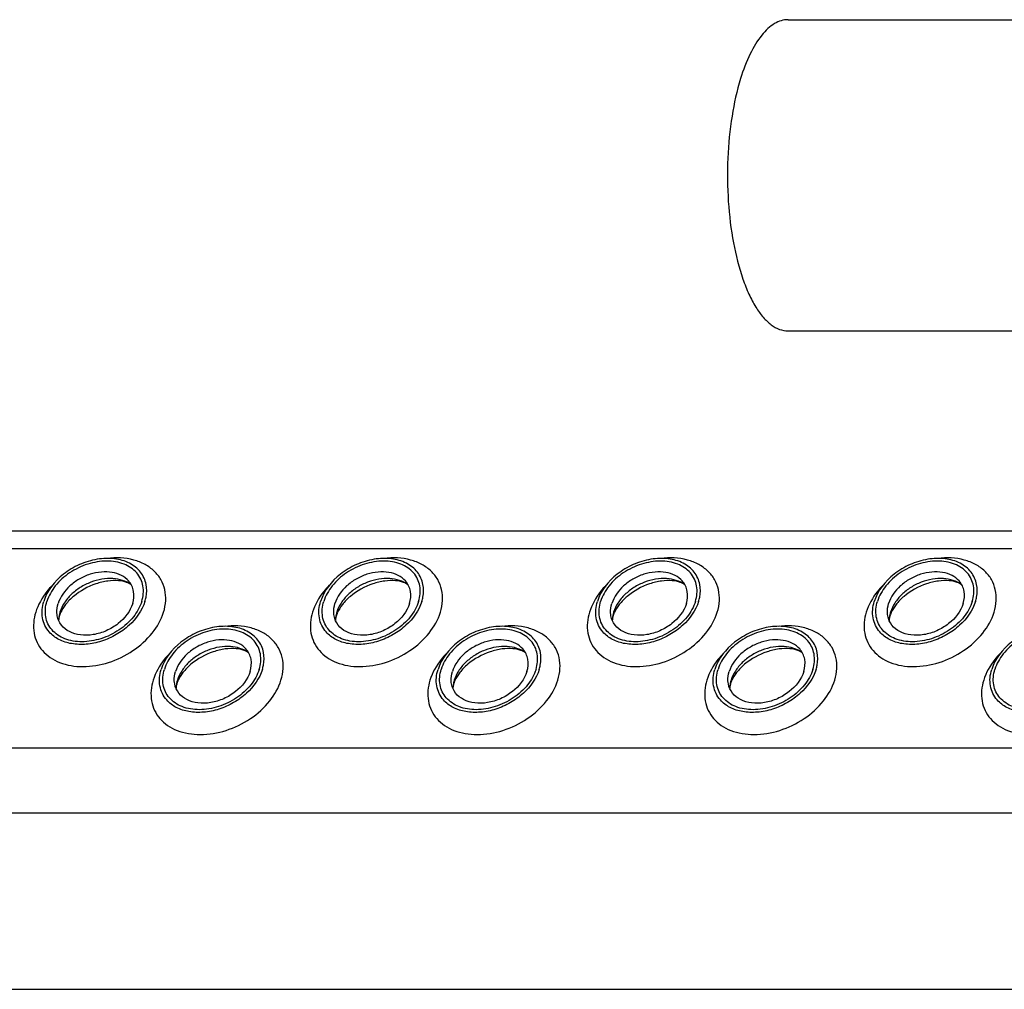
# Model space of a CAD drawing. Header units: millimetres. Extents: x 0 to 2100, y 0 to 2970.
# Tile 7 of 12: x 1010 to 1096, y 1337 to 1421. Entities that reach past the tile are written whole.
import ezdxf

# ---------------------------------------------------------------- set-up
doc = ezdxf.new("R2010")
doc.units = ezdxf.units.MM
doc.header["$LTSCALE"] = 193.6
doc.layers.get('0').update_dxf_attribs({"linetype": 'CONTINUOUS'})

msp = doc.modelspace()

# ---------------------------------------------------------------- linework, layer by layer
at = {"color": 7, "linetype": 'CONTINUOUS'}
for p, q in [((1076.871, 1421.062), (1210.342, 1421.062)), ((1076.871, 1394.162), (1181.515, 1394.162)), ((1176.161, 1376.839), (910.196, 1376.839)), ((913.366, 1337.243), (1184.333, 1337.243))]:
    msp.add_line(p, q, dxfattribs=at)
at = {"color": 9, "linetype": 'CONTINUOUS'}
for p, q in [((1175.694, 1375.325), (908.976, 1375.325)), ((1174.102, 1358.092), (903.651, 1358.092)), ((1176.86, 1352.472), (905.892, 1352.472))]:
    msp.add_line(p, q, dxfattribs=at)
at = {"color": 7, "linetype": 'CONTINUOUS'}
for centre, radius, start, end in [((1016.399, 1369.067), 2.581, 168.86903, 169.25467), ((1016.531, 1369.038), 2.715, 162.78294, 168.82032), ((1040.329, 1369.067), 2.581, 168.86903, 169.25467), ((1040.46, 1369.038), 2.715, 162.78294, 168.82032), ((1064.259, 1369.067), 2.581, 168.86903, 169.25467), ((1064.39, 1369.038), 2.715, 162.78294, 168.82032), ((1088.189, 1369.067), 2.581, 168.86903, 169.25467), ((1088.32, 1369.038), 2.715, 162.78294, 168.82032), ((1026.549, 1363.192), 2.581, 168.86903, 169.25467), ((1026.68, 1363.163), 2.715, 162.78294, 168.82032), ((1050.478, 1363.192), 2.581, 168.86903, 169.25467), ((1050.61, 1363.163), 2.715, 162.78294, 168.82032), ((1074.408, 1363.192), 2.581, 168.86903, 169.25467), ((1074.54, 1363.163), 2.715, 162.78294, 168.82032)]:
    msp.add_arc(centre, radius, start, end, dxfattribs=at)
for points, knots in [([(1076.871, 1421.062), (1076.673, 1421.062), (1076.261, 1421.001), (1075.669, 1420.733), (1075.099, 1420.299), (1074.331, 1419.463), (1073.484, 1418.015), (1072.994, 1416.704), (1072.768, 1415.973)], [0, 0, 0, 0, 0.085908, 0.17754, 0.27941, 0.394403, 0.668127, 1, 1, 1, 1]), ([(1072.768, 1415.973), (1072.441, 1414.915), (1071.941, 1412.633), (1071.597, 1409.065), (1071.638, 1405.385), (1072.061, 1401.875), (1072.728, 1399.197), (1073.451, 1397.367), (1074.036, 1396.251), (1074.676, 1395.352), (1075.365, 1394.683), (1076.099, 1394.262), (1076.623, 1394.162), (1076.871, 1394.162)], [0, 0, 0, 0, 0.139399, 0.292806, 0.450315, 0.60154, 0.73684, 0.796112, 0.848883, 0.894921, 0.934531, 0.968826, 1, 1, 1, 1]), ([(1021.383, 1372.241), (1021.308, 1372.622), (1020.965, 1373.38), (1019.95, 1374.171), (1018.614, 1374.539), (1017.112, 1374.481), (1015.593, 1374.012), (1013.837, 1372.967), (1012.82, 1371.701), (1012.534, 1370.774)], [0, 0, 0, 0, 0.102719, 0.210018, 0.329291, 0.461463, 0.602113, 0.743977, 1, 1, 1, 1]), ([(1045.313, 1372.241), (1045.238, 1372.622), (1044.895, 1373.38), (1043.88, 1374.171), (1042.544, 1374.539), (1041.041, 1374.481), (1039.523, 1374.012), (1037.767, 1372.967), (1036.75, 1371.701), (1036.463, 1370.774)], [0, 0, 0, 0, 0.102719, 0.210018, 0.329291, 0.461463, 0.602113, 0.743977, 1, 1, 1, 1]), ([(1069.243, 1372.241), (1069.168, 1372.622), (1068.825, 1373.38), (1067.81, 1374.171), (1066.473, 1374.539), (1064.971, 1374.481), (1063.453, 1374.012), (1061.697, 1372.967), (1060.68, 1371.701), (1060.393, 1370.774)], [0, 0, 0, 0, 0.102719, 0.210018, 0.329291, 0.461463, 0.602113, 0.743977, 1, 1, 1, 1]), ([(1093.172, 1372.241), (1093.098, 1372.622), (1092.755, 1373.38), (1091.739, 1374.171), (1090.403, 1374.539), (1088.901, 1374.481), (1087.383, 1374.012), (1085.627, 1372.967), (1084.609, 1371.701), (1084.323, 1370.774)], [0, 0, 0, 0, 0.102719, 0.210018, 0.329291, 0.461463, 0.602113, 0.743977, 1, 1, 1, 1]), ([(1021.007, 1370.774), (1021.139, 1371.2), (1021.208, 1371.888), (1020.941, 1372.723), (1020.461, 1373.455), (1019.449, 1374.116), (1017.929, 1374.346), (1016.29, 1374.065), (1014.744, 1373.317), (1013.502, 1372.208), (1012.959, 1371.258), (1012.81, 1370.774)], [0, 0, 0, 0, 0.11105, 0.163569, 0.216012, 0.326538, 0.451891, 0.590666, 0.734802, 0.873995, 1, 1, 1, 1]), ([(1044.937, 1370.774), (1045.069, 1371.2), (1045.137, 1371.888), (1044.871, 1372.723), (1044.39, 1373.455), (1043.379, 1374.116), (1041.859, 1374.346), (1040.22, 1374.065), (1038.674, 1373.317), (1037.432, 1372.208), (1036.889, 1371.258), (1036.74, 1370.774)], [0, 0, 0, 0, 0.11105, 0.163569, 0.216012, 0.326538, 0.451891, 0.590666, 0.734802, 0.873995, 1, 1, 1, 1]), ([(1068.867, 1370.774), (1068.999, 1371.2), (1069.067, 1371.888), (1068.801, 1372.723), (1068.32, 1373.455), (1067.308, 1374.116), (1065.789, 1374.346), (1064.149, 1374.065), (1062.604, 1373.317), (1061.362, 1372.208), (1060.819, 1371.258), (1060.67, 1370.774)], [0, 0, 0, 0, 0.11105, 0.163569, 0.216012, 0.326538, 0.451891, 0.590666, 0.734802, 0.873995, 1, 1, 1, 1]), ([(1092.797, 1370.774), (1092.929, 1371.2), (1092.997, 1371.888), (1092.731, 1372.723), (1092.25, 1373.455), (1091.238, 1374.116), (1089.719, 1374.346), (1088.079, 1374.065), (1086.534, 1373.317), (1085.292, 1372.208), (1084.749, 1371.258), (1084.6, 1370.774)], [0, 0, 0, 0, 0.11105, 0.163569, 0.216012, 0.326538, 0.451891, 0.590666, 0.734802, 0.873995, 1, 1, 1, 1]), ([(1019.867, 1372.54), (1019.696, 1372.734), (1019.25, 1373.068), (1018.424, 1373.325), (1017.488, 1373.351), (1016.518, 1373.149), (1015.588, 1372.735), (1014.543, 1371.981), (1013.956, 1371.169), (1013.776, 1370.588)], [0, 0, 0, 0, 0.104726, 0.219462, 0.345216, 0.479488, 0.61757, 0.753876, 1, 1, 1, 1]), ([(1043.797, 1372.54), (1043.626, 1372.734), (1043.18, 1373.068), (1042.354, 1373.325), (1041.418, 1373.351), (1040.448, 1373.149), (1039.517, 1372.735), (1038.473, 1371.981), (1037.886, 1371.169), (1037.706, 1370.588)], [0, 0, 0, 0, 0.104726, 0.219462, 0.345216, 0.479488, 0.61757, 0.753876, 1, 1, 1, 1]), ([(1067.727, 1372.54), (1067.556, 1372.734), (1067.11, 1373.068), (1066.284, 1373.325), (1065.348, 1373.351), (1064.378, 1373.149), (1063.447, 1372.735), (1062.403, 1371.981), (1061.816, 1371.169), (1061.636, 1370.588)], [0, 0, 0, 0, 0.104726, 0.219462, 0.345216, 0.479488, 0.61757, 0.753876, 1, 1, 1, 1]), ([(1091.657, 1372.54), (1091.486, 1372.734), (1091.04, 1373.068), (1090.214, 1373.325), (1089.278, 1373.351), (1088.308, 1373.149), (1087.377, 1372.735), (1086.332, 1371.981), (1085.746, 1371.169), (1085.566, 1370.588)], [0, 0, 0, 0, 0.104726, 0.219462, 0.345216, 0.479488, 0.61757, 0.753876, 1, 1, 1, 1]), ([(1020.093, 1372.215), (1019.648, 1372.548), (1018.748, 1372.808), (1017.543, 1372.73), (1016.581, 1372.464), (1015.679, 1372.009), (1014.897, 1371.398), (1014.291, 1370.672), (1014.023, 1370.12), (1013.937, 1369.842)], [0, 0, 0, 0, 0.223873, 0.351612, 0.485909, 0.622361, 0.75614, 0.882948, 1, 1, 1, 1]), ([(1020.093, 1372.215), (1019.975, 1372.303), (1019.622, 1372.47), (1018.936, 1372.598), (1018.029, 1372.563), (1016.66, 1372.234), (1015.378, 1371.524), (1014.432, 1370.569), (1014.105, 1370.058), (1013.995, 1369.813)], [0, 0, 0, 0, 0.061798, 0.160637, 0.290221, 0.439259, 0.748469, 0.88741, 1, 1, 1, 1]), ([(1020.224, 1370.588), (1020.328, 1370.926), (1020.382, 1371.471), (1020.167, 1372.133), (1019.978, 1372.414), (1019.867, 1372.54)], [0, 0, 0, 0, 0.513934, 0.757035, 1, 1, 1, 1]), ([(1021.284, 1370.774), (1021.322, 1370.898), (1021.442, 1371.375), (1021.452, 1371.884), (1021.383, 1372.241)], [0, 0, 0, 0, 0.262329, 1, 1, 1, 1]), ([(1044.023, 1372.215), (1043.577, 1372.548), (1042.678, 1372.808), (1041.473, 1372.73), (1040.511, 1372.464), (1039.609, 1372.009), (1038.827, 1371.398), (1038.221, 1370.672), (1037.953, 1370.12), (1037.867, 1369.842)], [0, 0, 0, 0, 0.223873, 0.351612, 0.485909, 0.622361, 0.75614, 0.882948, 1, 1, 1, 1]), ([(1044.023, 1372.215), (1043.905, 1372.303), (1043.552, 1372.47), (1042.866, 1372.598), (1041.958, 1372.563), (1040.589, 1372.234), (1039.308, 1371.524), (1038.362, 1370.569), (1038.035, 1370.058), (1037.925, 1369.813)], [0, 0, 0, 0, 0.061798, 0.160637, 0.290221, 0.439259, 0.748469, 0.88741, 1, 1, 1, 1]), ([(1044.154, 1370.588), (1044.258, 1370.926), (1044.311, 1371.471), (1044.097, 1372.133), (1043.908, 1372.414), (1043.797, 1372.54)], [0, 0, 0, 0, 0.513934, 0.757035, 1, 1, 1, 1]), ([(1045.214, 1370.774), (1045.252, 1370.898), (1045.372, 1371.375), (1045.382, 1371.884), (1045.313, 1372.241)], [0, 0, 0, 0, 0.262329, 1, 1, 1, 1]), ([(1067.953, 1372.215), (1067.507, 1372.548), (1066.608, 1372.808), (1065.403, 1372.73), (1064.441, 1372.464), (1063.539, 1372.009), (1062.756, 1371.398), (1062.151, 1370.672), (1061.883, 1370.12), (1061.797, 1369.842)], [0, 0, 0, 0, 0.223873, 0.351612, 0.485909, 0.622361, 0.75614, 0.882948, 1, 1, 1, 1]), ([(1067.953, 1372.215), (1067.834, 1372.303), (1067.482, 1372.47), (1066.796, 1372.598), (1065.888, 1372.563), (1064.519, 1372.234), (1063.237, 1371.524), (1062.292, 1370.569), (1061.965, 1370.058), (1061.855, 1369.813)], [0, 0, 0, 0, 0.061798, 0.160637, 0.290221, 0.439259, 0.748469, 0.88741, 1, 1, 1, 1]), ([(1068.084, 1370.588), (1068.188, 1370.926), (1068.241, 1371.471), (1068.027, 1372.133), (1067.838, 1372.414), (1067.727, 1372.54)], [0, 0, 0, 0, 0.513934, 0.757035, 1, 1, 1, 1]), ([(1069.143, 1370.774), (1069.182, 1370.898), (1069.302, 1371.375), (1069.312, 1371.884), (1069.243, 1372.241)], [0, 0, 0, 0, 0.262329, 1, 1, 1, 1]), ([(1091.882, 1372.215), (1091.437, 1372.548), (1090.538, 1372.808), (1089.332, 1372.73), (1088.371, 1372.464), (1087.468, 1372.009), (1086.686, 1371.398), (1086.081, 1370.672), (1085.812, 1370.12), (1085.727, 1369.842)], [0, 0, 0, 0, 0.223873, 0.351612, 0.485909, 0.622361, 0.75614, 0.882948, 1, 1, 1, 1]), ([(1091.882, 1372.215), (1091.764, 1372.303), (1091.412, 1372.47), (1090.725, 1372.598), (1089.818, 1372.563), (1088.449, 1372.234), (1087.167, 1371.524), (1086.222, 1370.569), (1085.895, 1370.058), (1085.785, 1369.813)], [0, 0, 0, 0, 0.061798, 0.160637, 0.290221, 0.439259, 0.748469, 0.88741, 1, 1, 1, 1]), ([(1092.013, 1370.588), (1092.118, 1370.926), (1092.171, 1371.471), (1091.957, 1372.133), (1091.767, 1372.414), (1091.657, 1372.54)], [0, 0, 0, 0, 0.513934, 0.757035, 1, 1, 1, 1]), ([(1093.073, 1370.774), (1093.111, 1370.898), (1093.232, 1371.375), (1093.242, 1371.884), (1093.172, 1372.241)], [0, 0, 0, 0, 0.262329, 1, 1, 1, 1]), ([(1013.011, 1368.133), (1012.862, 1368.303), (1012.608, 1368.685), (1012.32, 1369.58), (1012.392, 1370.317), (1012.534, 1370.774)], [0, 0, 0, 0, 0.242889, 0.486002, 1, 1, 1, 1]), ([(1021.007, 1370.774), (1020.858, 1370.291), (1020.315, 1369.341), (1019.073, 1368.232), (1017.528, 1367.484), (1015.888, 1367.203), (1014.369, 1367.433), (1013.357, 1368.094), (1012.876, 1368.826), (1012.61, 1369.661), (1012.678, 1370.348), (1012.81, 1370.774)], [0, 0, 0, 0, 0.126005, 0.265198, 0.409334, 0.548109, 0.673462, 0.783988, 0.836431, 0.88895, 1, 1, 1, 1]), ([(1021.284, 1370.774), (1021.04, 1369.985), (1020.242, 1368.882), (1018.822, 1367.858), (1017.557, 1367.297), (1016.238, 1367.024), (1014.968, 1367.061), (1013.847, 1367.413), (1013.243, 1367.868), (1013.011, 1368.133)], [0, 0, 0, 0, 0.246199, 0.382548, 0.520658, 0.654927, 0.780644, 0.895321, 1, 1, 1, 1]), ([(1013.702, 1369.514), (1013.686, 1369.6), (1013.642, 1369.959), (1013.696, 1370.326), (1013.776, 1370.588)], [0, 0, 0, 0, 0.240851, 1, 1, 1, 1]), ([(1020.224, 1370.588), (1020.013, 1369.905), (1019.262, 1368.971), (1017.966, 1368.201), (1016.846, 1367.856), (1015.739, 1367.815), (1014.754, 1368.088), (1014.007, 1368.673), (1013.756, 1369.233), (1013.702, 1369.514)], [0, 0, 0, 0, 0.256084, 0.397979, 0.538637, 0.67078, 0.79, 0.897258, 1, 1, 1, 1]), ([(1036.941, 1368.133), (1036.792, 1368.303), (1036.538, 1368.685), (1036.25, 1369.58), (1036.322, 1370.317), (1036.463, 1370.774)], [0, 0, 0, 0, 0.242889, 0.486002, 1, 1, 1, 1]), ([(1044.937, 1370.774), (1044.788, 1370.291), (1044.245, 1369.341), (1043.003, 1368.232), (1041.457, 1367.484), (1039.818, 1367.203), (1038.299, 1367.433), (1037.287, 1368.094), (1036.806, 1368.826), (1036.54, 1369.661), (1036.608, 1370.348), (1036.74, 1370.774)], [0, 0, 0, 0, 0.126005, 0.265198, 0.409334, 0.548109, 0.673462, 0.783988, 0.836431, 0.88895, 1, 1, 1, 1]), ([(1045.214, 1370.774), (1044.97, 1369.985), (1044.172, 1368.882), (1042.752, 1367.858), (1041.487, 1367.297), (1040.168, 1367.024), (1038.898, 1367.061), (1037.777, 1367.413), (1037.173, 1367.868), (1036.941, 1368.133)], [0, 0, 0, 0, 0.246199, 0.382548, 0.520658, 0.654927, 0.780644, 0.895321, 1, 1, 1, 1]), ([(1037.632, 1369.514), (1037.616, 1369.6), (1037.572, 1369.959), (1037.625, 1370.326), (1037.706, 1370.588)], [0, 0, 0, 0, 0.240851, 1, 1, 1, 1]), ([(1044.154, 1370.588), (1043.943, 1369.905), (1043.192, 1368.971), (1041.896, 1368.201), (1040.776, 1367.856), (1039.668, 1367.815), (1038.684, 1368.088), (1037.937, 1368.673), (1037.686, 1369.233), (1037.632, 1369.514)], [0, 0, 0, 0, 0.256084, 0.397979, 0.538637, 0.67078, 0.79, 0.897258, 1, 1, 1, 1]), ([(1060.871, 1368.133), (1060.722, 1368.303), (1060.468, 1368.685), (1060.18, 1369.58), (1060.252, 1370.317), (1060.393, 1370.774)], [0, 0, 0, 0, 0.242889, 0.486002, 1, 1, 1, 1]), ([(1068.867, 1370.774), (1068.718, 1370.291), (1068.175, 1369.341), (1066.933, 1368.232), (1065.387, 1367.484), (1063.748, 1367.203), (1062.228, 1367.433), (1061.217, 1368.094), (1060.736, 1368.826), (1060.47, 1369.661), (1060.538, 1370.348), (1060.67, 1370.774)], [0, 0, 0, 0, 0.126005, 0.265198, 0.409334, 0.548109, 0.673462, 0.783988, 0.836431, 0.88895, 1, 1, 1, 1]), ([(1069.143, 1370.774), (1068.899, 1369.985), (1068.102, 1368.882), (1066.681, 1367.858), (1065.417, 1367.297), (1064.098, 1367.024), (1062.828, 1367.061), (1061.707, 1367.413), (1061.103, 1367.868), (1060.871, 1368.133)], [0, 0, 0, 0, 0.246199, 0.382548, 0.520658, 0.654927, 0.780644, 0.895321, 1, 1, 1, 1]), ([(1061.562, 1369.514), (1061.546, 1369.6), (1061.502, 1369.959), (1061.555, 1370.326), (1061.636, 1370.588)], [0, 0, 0, 0, 0.240851, 1, 1, 1, 1]), ([(1068.084, 1370.588), (1067.873, 1369.905), (1067.122, 1368.971), (1065.826, 1368.201), (1064.706, 1367.856), (1063.598, 1367.815), (1062.614, 1368.088), (1061.867, 1368.673), (1061.616, 1369.233), (1061.562, 1369.514)], [0, 0, 0, 0, 0.256084, 0.397979, 0.538637, 0.67078, 0.79, 0.897258, 1, 1, 1, 1]), ([(1084.801, 1368.133), (1084.652, 1368.303), (1084.398, 1368.685), (1084.109, 1369.58), (1084.182, 1370.317), (1084.323, 1370.774)], [0, 0, 0, 0, 0.242889, 0.486002, 1, 1, 1, 1]), ([(1092.797, 1370.774), (1092.648, 1370.291), (1092.105, 1369.341), (1090.863, 1368.232), (1089.317, 1367.484), (1087.678, 1367.203), (1086.158, 1367.433), (1085.146, 1368.094), (1084.665, 1368.826), (1084.399, 1369.661), (1084.468, 1370.348), (1084.6, 1370.774)], [0, 0, 0, 0, 0.126005, 0.265198, 0.409334, 0.548109, 0.673462, 0.783988, 0.836431, 0.88895, 1, 1, 1, 1]), ([(1093.073, 1370.774), (1092.829, 1369.985), (1092.031, 1368.882), (1090.611, 1367.858), (1089.347, 1367.297), (1088.028, 1367.024), (1086.758, 1367.061), (1085.637, 1367.413), (1085.033, 1367.868), (1084.801, 1368.133)], [0, 0, 0, 0, 0.246199, 0.382548, 0.520658, 0.654927, 0.780644, 0.895321, 1, 1, 1, 1]), ([(1085.492, 1369.514), (1085.475, 1369.6), (1085.432, 1369.959), (1085.485, 1370.326), (1085.566, 1370.588)], [0, 0, 0, 0, 0.240851, 1, 1, 1, 1]), ([(1092.013, 1370.588), (1091.802, 1369.905), (1091.052, 1368.971), (1089.756, 1368.201), (1088.636, 1367.856), (1087.528, 1367.815), (1086.544, 1368.088), (1085.797, 1368.673), (1085.546, 1369.233), (1085.492, 1369.514)], [0, 0, 0, 0, 0.256084, 0.397979, 0.538637, 0.67078, 0.79, 0.897258, 1, 1, 1, 1]), ([(1013.893, 1369.544), (1013.88, 1369.504), (1013.844, 1369.371), (1013.822, 1369.233), (1013.821, 1369.137)], [0, 0, 0, 0, 0.304481, 1, 1, 1, 1]), ([(1013.995, 1369.813), (1013.984, 1369.789), (1013.946, 1369.701), (1013.913, 1369.611), (1013.893, 1369.544)], [0, 0, 0, 0, 0.26854, 1, 1, 1, 1]), ([(1037.822, 1369.544), (1037.81, 1369.504), (1037.773, 1369.371), (1037.752, 1369.233), (1037.751, 1369.137)], [0, 0, 0, 0, 0.304481, 1, 1, 1, 1]), ([(1037.925, 1369.813), (1037.914, 1369.789), (1037.876, 1369.701), (1037.843, 1369.611), (1037.822, 1369.544)], [0, 0, 0, 0, 0.26854, 1, 1, 1, 1]), ([(1061.752, 1369.544), (1061.74, 1369.504), (1061.703, 1369.371), (1061.682, 1369.233), (1061.681, 1369.137)], [0, 0, 0, 0, 0.304481, 1, 1, 1, 1]), ([(1061.855, 1369.813), (1061.844, 1369.789), (1061.806, 1369.701), (1061.773, 1369.611), (1061.752, 1369.544)], [0, 0, 0, 0, 0.26854, 1, 1, 1, 1]), ([(1085.682, 1369.544), (1085.67, 1369.504), (1085.633, 1369.371), (1085.612, 1369.233), (1085.61, 1369.137)], [0, 0, 0, 0, 0.304481, 1, 1, 1, 1]), ([(1085.785, 1369.813), (1085.774, 1369.789), (1085.736, 1369.701), (1085.703, 1369.611), (1085.682, 1369.544)], [0, 0, 0, 0, 0.26854, 1, 1, 1, 1]), ([(1031.532, 1366.366), (1031.458, 1366.748), (1031.114, 1367.505), (1030.099, 1368.296), (1028.763, 1368.664), (1027.261, 1368.606), (1025.742, 1368.137), (1023.986, 1367.092), (1022.969, 1365.826), (1022.683, 1364.899)], [0, 0, 0, 0, 0.102719, 0.210018, 0.329291, 0.461463, 0.602113, 0.743977, 1, 1, 1, 1]), ([(1055.462, 1366.366), (1055.388, 1366.748), (1055.044, 1367.505), (1054.029, 1368.296), (1052.693, 1368.664), (1051.191, 1368.606), (1049.672, 1368.137), (1047.916, 1367.092), (1046.899, 1365.826), (1046.613, 1364.899)], [0, 0, 0, 0, 0.102719, 0.210018, 0.329291, 0.461463, 0.602113, 0.743977, 1, 1, 1, 1]), ([(1079.392, 1366.366), (1079.317, 1366.748), (1078.974, 1367.505), (1077.959, 1368.296), (1076.623, 1368.664), (1075.121, 1368.606), (1073.602, 1368.137), (1071.846, 1367.092), (1070.829, 1365.826), (1070.543, 1364.899)], [0, 0, 0, 0, 0.102719, 0.210018, 0.329291, 0.461463, 0.602113, 0.743977, 1, 1, 1, 1]), ([(1103.322, 1366.366), (1103.247, 1366.748), (1102.904, 1367.505), (1101.889, 1368.296), (1100.553, 1368.664), (1099.051, 1368.606), (1097.532, 1368.137), (1095.776, 1367.092), (1094.759, 1365.826), (1094.473, 1364.899)], [0, 0, 0, 0, 0.102719, 0.210018, 0.329291, 0.461463, 0.602113, 0.743977, 1, 1, 1, 1]), ([(1031.157, 1364.899), (1031.288, 1365.325), (1031.357, 1366.013), (1031.091, 1366.848), (1030.61, 1367.58), (1029.598, 1368.241), (1028.078, 1368.471), (1026.439, 1368.19), (1024.894, 1367.442), (1023.651, 1366.333), (1023.109, 1365.383), (1022.959, 1364.899)], [0, 0, 0, 0, 0.11105, 0.163569, 0.216012, 0.326538, 0.451891, 0.590666, 0.734802, 0.873995, 1, 1, 1, 1]), ([(1055.087, 1364.899), (1055.218, 1365.325), (1055.287, 1366.013), (1055.021, 1366.848), (1054.54, 1367.58), (1053.528, 1368.241), (1052.008, 1368.471), (1050.369, 1368.19), (1048.824, 1367.442), (1047.581, 1366.333), (1047.039, 1365.383), (1046.889, 1364.899)], [0, 0, 0, 0, 0.11105, 0.163569, 0.216012, 0.326538, 0.451891, 0.590666, 0.734802, 0.873995, 1, 1, 1, 1]), ([(1079.017, 1364.899), (1079.148, 1365.325), (1079.217, 1366.013), (1078.951, 1366.848), (1078.47, 1367.58), (1077.458, 1368.241), (1075.938, 1368.471), (1074.299, 1368.19), (1072.753, 1367.442), (1071.511, 1366.333), (1070.968, 1365.383), (1070.819, 1364.899)], [0, 0, 0, 0, 0.11105, 0.163569, 0.216012, 0.326538, 0.451891, 0.590666, 0.734802, 0.873995, 1, 1, 1, 1]), ([(1102.946, 1364.899), (1103.078, 1365.325), (1103.147, 1366.013), (1102.88, 1366.848), (1102.4, 1367.58), (1101.388, 1368.241), (1099.868, 1368.471), (1098.229, 1368.19), (1096.683, 1367.442), (1095.441, 1366.333), (1094.898, 1365.383), (1094.749, 1364.899)], [0, 0, 0, 0, 0.11105, 0.163569, 0.216012, 0.326538, 0.451891, 0.590666, 0.734802, 0.873995, 1, 1, 1, 1]), ([(1030.017, 1366.665), (1029.845, 1366.859), (1029.4, 1367.193), (1028.573, 1367.45), (1027.638, 1367.476), (1026.668, 1367.274), (1025.737, 1366.86), (1024.692, 1366.106), (1024.105, 1365.294), (1023.926, 1364.713)], [0, 0, 0, 0, 0.104726, 0.219462, 0.345216, 0.479488, 0.61757, 0.753876, 1, 1, 1, 1]), ([(1030.242, 1366.34), (1029.797, 1366.673), (1028.898, 1366.933), (1027.692, 1366.855), (1026.73, 1366.589), (1025.828, 1366.134), (1025.046, 1365.523), (1024.44, 1364.797), (1024.172, 1364.245), (1024.086, 1363.967)], [0, 0, 0, 0, 0.223873, 0.351612, 0.485909, 0.622361, 0.75614, 0.882948, 1, 1, 1, 1]), ([(1053.947, 1366.665), (1053.775, 1366.859), (1053.329, 1367.193), (1052.503, 1367.45), (1051.568, 1367.476), (1050.597, 1367.274), (1049.667, 1366.86), (1048.622, 1366.106), (1048.035, 1365.294), (1047.856, 1364.713)], [0, 0, 0, 0, 0.104726, 0.219462, 0.345216, 0.479488, 0.61757, 0.753876, 1, 1, 1, 1]), ([(1054.172, 1366.34), (1053.727, 1366.673), (1052.828, 1366.933), (1051.622, 1366.855), (1050.66, 1366.589), (1049.758, 1366.134), (1048.976, 1365.523), (1048.37, 1364.797), (1048.102, 1364.245), (1048.016, 1363.967)], [0, 0, 0, 0, 0.223873, 0.351612, 0.485909, 0.622361, 0.75614, 0.882948, 1, 1, 1, 1]), ([(1077.876, 1366.665), (1077.705, 1366.859), (1077.259, 1367.193), (1076.433, 1367.45), (1075.498, 1367.476), (1074.527, 1367.274), (1073.597, 1366.86), (1072.552, 1366.106), (1071.965, 1365.294), (1071.786, 1364.713)], [0, 0, 0, 0, 0.104726, 0.219462, 0.345216, 0.479488, 0.61757, 0.753876, 1, 1, 1, 1]), ([(1078.102, 1366.34), (1077.657, 1366.673), (1076.758, 1366.933), (1075.552, 1366.855), (1074.59, 1366.589), (1073.688, 1366.134), (1072.906, 1365.523), (1072.3, 1364.797), (1072.032, 1364.245), (1071.946, 1363.967)], [0, 0, 0, 0, 0.223873, 0.351612, 0.485909, 0.622361, 0.75614, 0.882948, 1, 1, 1, 1]), ([(1030.242, 1366.34), (1030.124, 1366.429), (1029.772, 1366.595), (1029.085, 1366.723), (1028.178, 1366.688), (1026.809, 1366.359), (1025.527, 1365.649), (1024.582, 1364.694), (1024.255, 1364.183), (1024.145, 1363.938)], [0, 0, 0, 0, 0.061798, 0.160637, 0.290221, 0.439259, 0.748469, 0.88741, 1, 1, 1, 1]), ([(1030.373, 1364.713), (1030.478, 1365.051), (1030.531, 1365.596), (1030.316, 1366.258), (1030.127, 1366.54), (1030.017, 1366.665)], [0, 0, 0, 0, 0.513934, 0.757035, 1, 1, 1, 1]), ([(1031.433, 1364.899), (1031.471, 1365.023), (1031.592, 1365.5), (1031.602, 1366.009), (1031.532, 1366.366)], [0, 0, 0, 0, 0.262329, 1, 1, 1, 1]), ([(1054.172, 1366.34), (1054.054, 1366.429), (1053.702, 1366.595), (1053.015, 1366.723), (1052.108, 1366.688), (1050.739, 1366.359), (1049.457, 1365.649), (1048.512, 1364.694), (1048.185, 1364.183), (1048.074, 1363.938)], [0, 0, 0, 0, 0.061798, 0.160637, 0.290221, 0.439259, 0.748469, 0.88741, 1, 1, 1, 1]), ([(1054.303, 1364.713), (1054.408, 1365.051), (1054.461, 1365.596), (1054.246, 1366.258), (1054.057, 1366.54), (1053.947, 1366.665)], [0, 0, 0, 0, 0.513934, 0.757035, 1, 1, 1, 1]), ([(1055.363, 1364.899), (1055.401, 1365.023), (1055.522, 1365.5), (1055.532, 1366.009), (1055.462, 1366.366)], [0, 0, 0, 0, 0.262329, 1, 1, 1, 1]), ([(1078.102, 1366.34), (1077.984, 1366.429), (1077.631, 1366.595), (1076.945, 1366.723), (1076.038, 1366.688), (1074.669, 1366.359), (1073.387, 1365.649), (1072.441, 1364.694), (1072.115, 1364.183), (1072.004, 1363.938)], [0, 0, 0, 0, 0.061798, 0.160637, 0.290221, 0.439259, 0.748469, 0.88741, 1, 1, 1, 1]), ([(1078.233, 1364.713), (1078.337, 1365.051), (1078.391, 1365.596), (1078.176, 1366.258), (1077.987, 1366.54), (1077.876, 1366.665)], [0, 0, 0, 0, 0.513934, 0.757035, 1, 1, 1, 1]), ([(1079.293, 1364.899), (1079.331, 1365.023), (1079.452, 1365.5), (1079.462, 1366.009), (1079.392, 1366.366)], [0, 0, 0, 0, 0.262329, 1, 1, 1, 1]), ([(1023.161, 1362.258), (1023.012, 1362.428), (1022.757, 1362.81), (1022.469, 1363.705), (1022.542, 1364.443), (1022.683, 1364.899)], [0, 0, 0, 0, 0.242889, 0.486002, 1, 1, 1, 1]), ([(1031.157, 1364.899), (1031.007, 1364.416), (1030.465, 1363.466), (1029.222, 1362.357), (1027.677, 1361.609), (1026.038, 1361.328), (1024.518, 1361.558), (1023.506, 1362.219), (1023.025, 1362.951), (1022.759, 1363.786), (1022.828, 1364.473), (1022.959, 1364.899)], [0, 0, 0, 0, 0.126005, 0.265198, 0.409334, 0.548109, 0.673462, 0.783988, 0.836431, 0.88895, 1, 1, 1, 1]), ([(1031.433, 1364.899), (1031.189, 1364.11), (1030.391, 1363.007), (1028.971, 1361.983), (1027.706, 1361.422), (1026.388, 1361.149), (1025.117, 1361.186), (1023.996, 1361.538), (1023.392, 1361.994), (1023.161, 1362.258)], [0, 0, 0, 0, 0.246199, 0.382548, 0.520658, 0.654927, 0.780644, 0.895321, 1, 1, 1, 1]), ([(1023.852, 1363.639), (1023.835, 1363.725), (1023.791, 1364.084), (1023.845, 1364.451), (1023.926, 1364.713)], [0, 0, 0, 0, 0.240851, 1, 1, 1, 1]), ([(1030.373, 1364.713), (1030.162, 1364.03), (1029.412, 1363.096), (1028.116, 1362.326), (1026.996, 1361.981), (1025.888, 1361.94), (1024.903, 1362.213), (1024.157, 1362.798), (1023.905, 1363.358), (1023.852, 1363.639)], [0, 0, 0, 0, 0.256084, 0.397979, 0.538637, 0.67078, 0.79, 0.897258, 1, 1, 1, 1]), ([(1047.091, 1362.258), (1046.942, 1362.428), (1046.687, 1362.81), (1046.399, 1363.705), (1046.472, 1364.443), (1046.613, 1364.899)], [0, 0, 0, 0, 0.242889, 0.486002, 1, 1, 1, 1]), ([(1055.087, 1364.899), (1054.937, 1364.416), (1054.395, 1363.466), (1053.152, 1362.357), (1051.607, 1361.609), (1049.968, 1361.328), (1048.448, 1361.558), (1047.436, 1362.219), (1046.955, 1362.951), (1046.689, 1363.786), (1046.758, 1364.473), (1046.889, 1364.899)], [0, 0, 0, 0, 0.126005, 0.265198, 0.409334, 0.548109, 0.673462, 0.783988, 0.836431, 0.88895, 1, 1, 1, 1]), ([(1055.363, 1364.899), (1055.119, 1364.11), (1054.321, 1363.007), (1052.901, 1361.983), (1051.636, 1361.422), (1050.318, 1361.149), (1049.047, 1361.186), (1047.926, 1361.538), (1047.322, 1361.994), (1047.091, 1362.258)], [0, 0, 0, 0, 0.246199, 0.382548, 0.520658, 0.654927, 0.780644, 0.895321, 1, 1, 1, 1]), ([(1047.781, 1363.639), (1047.765, 1363.725), (1047.721, 1364.084), (1047.775, 1364.451), (1047.856, 1364.713)], [0, 0, 0, 0, 0.240851, 1, 1, 1, 1]), ([(1054.303, 1364.713), (1054.092, 1364.03), (1053.341, 1363.096), (1052.046, 1362.326), (1050.925, 1361.981), (1049.818, 1361.94), (1048.833, 1362.213), (1048.086, 1362.798), (1047.835, 1363.358), (1047.781, 1363.639)], [0, 0, 0, 0, 0.256084, 0.397979, 0.538637, 0.67078, 0.79, 0.897258, 1, 1, 1, 1]), ([(1071.021, 1362.258), (1070.872, 1362.428), (1070.617, 1362.81), (1070.329, 1363.705), (1070.402, 1364.443), (1070.543, 1364.899)], [0, 0, 0, 0, 0.242889, 0.486002, 1, 1, 1, 1]), ([(1079.017, 1364.899), (1078.867, 1364.416), (1078.325, 1363.466), (1077.082, 1362.357), (1075.537, 1361.609), (1073.898, 1361.328), (1072.378, 1361.558), (1071.366, 1362.219), (1070.885, 1362.951), (1070.619, 1363.786), (1070.687, 1364.473), (1070.819, 1364.899)], [0, 0, 0, 0, 0.126005, 0.265198, 0.409334, 0.548109, 0.673462, 0.783988, 0.836431, 0.88895, 1, 1, 1, 1]), ([(1079.293, 1364.899), (1079.049, 1364.11), (1078.251, 1363.007), (1076.831, 1361.983), (1075.566, 1361.422), (1074.248, 1361.149), (1072.977, 1361.186), (1071.856, 1361.538), (1071.252, 1361.994), (1071.021, 1362.258)], [0, 0, 0, 0, 0.246199, 0.382548, 0.520658, 0.654927, 0.780644, 0.895321, 1, 1, 1, 1]), ([(1071.711, 1363.639), (1071.695, 1363.725), (1071.651, 1364.084), (1071.705, 1364.451), (1071.786, 1364.713)], [0, 0, 0, 0, 0.240851, 1, 1, 1, 1]), ([(1078.233, 1364.713), (1078.022, 1364.03), (1077.271, 1363.096), (1075.976, 1362.326), (1074.855, 1361.981), (1073.748, 1361.94), (1072.763, 1362.213), (1072.016, 1362.798), (1071.765, 1363.358), (1071.711, 1363.639)], [0, 0, 0, 0, 0.256084, 0.397979, 0.538637, 0.67078, 0.79, 0.897258, 1, 1, 1, 1]), ([(1094.95, 1362.258), (1094.801, 1362.428), (1094.547, 1362.81), (1094.259, 1363.705), (1094.331, 1364.443), (1094.473, 1364.899)], [0, 0, 0, 0, 0.242889, 0.486002, 1, 1, 1, 1]), ([(1102.946, 1364.899), (1102.797, 1364.416), (1102.254, 1363.466), (1101.012, 1362.357), (1099.467, 1361.609), (1097.827, 1361.328), (1096.308, 1361.558), (1095.296, 1362.219), (1094.815, 1362.951), (1094.549, 1363.786), (1094.617, 1364.473), (1094.749, 1364.899)], [0, 0, 0, 0, 0.126005, 0.265198, 0.409334, 0.548109, 0.673462, 0.783988, 0.836431, 0.88895, 1, 1, 1, 1]), ([(1103.223, 1364.899), (1102.979, 1364.11), (1102.181, 1363.007), (1100.761, 1361.983), (1099.496, 1361.422), (1098.177, 1361.149), (1096.907, 1361.186), (1095.786, 1361.538), (1095.182, 1361.994), (1094.95, 1362.258)], [0, 0, 0, 0, 0.246199, 0.382548, 0.520658, 0.654927, 0.780644, 0.895321, 1, 1, 1, 1]), ([(1024.042, 1363.669), (1024.03, 1363.629), (1023.993, 1363.496), (1023.972, 1363.358), (1023.97, 1363.262)], [0, 0, 0, 0, 0.304481, 1, 1, 1, 1]), ([(1024.145, 1363.938), (1024.134, 1363.914), (1024.096, 1363.826), (1024.063, 1363.736), (1024.042, 1363.669)], [0, 0, 0, 0, 0.26854, 1, 1, 1, 1]), ([(1047.972, 1363.669), (1047.959, 1363.629), (1047.923, 1363.496), (1047.902, 1363.358), (1047.9, 1363.262)], [0, 0, 0, 0, 0.304481, 1, 1, 1, 1]), ([(1048.074, 1363.938), (1048.064, 1363.914), (1048.026, 1363.826), (1047.993, 1363.736), (1047.972, 1363.669)], [0, 0, 0, 0, 0.26854, 1, 1, 1, 1]), ([(1071.902, 1363.669), (1071.889, 1363.629), (1071.853, 1363.496), (1071.832, 1363.358), (1071.83, 1363.262)], [0, 0, 0, 0, 0.304481, 1, 1, 1, 1]), ([(1072.004, 1363.938), (1071.994, 1363.914), (1071.955, 1363.826), (1071.922, 1363.736), (1071.902, 1363.669)], [0, 0, 0, 0, 0.26854, 1, 1, 1, 1])]:
    msp.add_open_spline(points, degree=3, knots=knots, dxfattribs=at)
at = {"color": 9, "linetype": 'CONTINUOUS'}
for points, knots in [([(1022.893, 1369.842), (1022.993, 1370.165), (1023.118, 1370.819), (1023.044, 1371.795), (1022.7, 1372.685), (1022.103, 1373.438), (1021.289, 1374.016), (1019.932, 1374.539), (1018.779, 1374.584), (1018.016, 1374.494)], [0, 0, 0, 0, 0.124407, 0.241592, 0.355163, 0.469734, 0.589631, 0.717769, 1, 1, 1, 1]), ([(1046.822, 1369.842), (1046.922, 1370.165), (1047.048, 1370.819), (1046.974, 1371.795), (1046.63, 1372.685), (1046.033, 1373.438), (1045.218, 1374.016), (1043.862, 1374.539), (1042.709, 1374.584), (1041.946, 1374.494)], [0, 0, 0, 0, 0.124407, 0.241592, 0.355163, 0.469734, 0.589631, 0.717769, 1, 1, 1, 1]), ([(1070.752, 1369.842), (1070.852, 1370.165), (1070.977, 1370.819), (1070.904, 1371.795), (1070.56, 1372.685), (1069.963, 1373.438), (1069.148, 1374.016), (1067.791, 1374.539), (1066.639, 1374.584), (1065.876, 1374.494)], [0, 0, 0, 0, 0.124407, 0.241592, 0.355163, 0.469734, 0.589631, 0.717769, 1, 1, 1, 1]), ([(1094.682, 1369.842), (1094.782, 1370.165), (1094.907, 1370.819), (1094.834, 1371.795), (1094.49, 1372.685), (1093.893, 1373.438), (1093.078, 1374.016), (1091.721, 1374.539), (1090.569, 1374.584), (1089.806, 1374.494)], [0, 0, 0, 0, 0.124407, 0.241592, 0.355163, 0.469734, 0.589631, 0.717769, 1, 1, 1, 1]), ([(1013.291, 1372.176), (1013.12, 1372.002), (1012.509, 1371.314), (1012.04, 1370.489), (1011.84, 1369.842)], [0, 0, 0, 0, 0.264875, 1, 1, 1, 1]), ([(1037.22, 1372.176), (1037.05, 1372.002), (1036.439, 1371.314), (1035.97, 1370.489), (1035.77, 1369.842)], [0, 0, 0, 0, 0.264875, 1, 1, 1, 1]), ([(1061.15, 1372.176), (1060.979, 1372.002), (1060.369, 1371.314), (1059.899, 1370.489), (1059.7, 1369.842)], [0, 0, 0, 0, 0.264875, 1, 1, 1, 1]), ([(1085.08, 1372.176), (1084.909, 1372.002), (1084.299, 1371.314), (1083.829, 1370.489), (1083.629, 1369.842)], [0, 0, 0, 0, 0.264875, 1, 1, 1, 1]), ([(1011.84, 1369.842), (1011.662, 1369.268), (1011.57, 1368.341), (1011.929, 1367.215), (1012.408, 1366.486), (1013.082, 1365.894), (1014.228, 1365.298), (1015.993, 1365.024), (1018.2, 1365.406), (1020.285, 1366.414), (1021.96, 1367.909), (1022.691, 1369.19), (1022.893, 1369.842)], [0, 0, 0, 0, 0.110961, 0.163438, 0.215838, 0.269928, 0.32708, 0.452332, 0.590995, 0.735015, 0.874096, 1, 1, 1, 1]), ([(1035.77, 1369.842), (1035.592, 1369.268), (1035.5, 1368.341), (1035.858, 1367.215), (1036.338, 1366.486), (1037.012, 1365.894), (1038.158, 1365.298), (1039.922, 1365.024), (1042.13, 1365.406), (1044.214, 1366.414), (1045.889, 1367.909), (1046.621, 1369.19), (1046.822, 1369.842)], [0, 0, 0, 0, 0.110961, 0.163438, 0.215838, 0.269928, 0.32708, 0.452332, 0.590995, 0.735015, 0.874096, 1, 1, 1, 1]), ([(1059.7, 1369.842), (1059.522, 1369.268), (1059.43, 1368.341), (1059.788, 1367.215), (1060.268, 1366.486), (1060.941, 1365.894), (1062.088, 1365.298), (1063.852, 1365.024), (1066.06, 1365.406), (1068.144, 1366.414), (1069.819, 1367.909), (1070.551, 1369.19), (1070.752, 1369.842)], [0, 0, 0, 0, 0.110961, 0.163438, 0.215838, 0.269928, 0.32708, 0.452332, 0.590995, 0.735015, 0.874096, 1, 1, 1, 1]), ([(1083.629, 1369.842), (1083.452, 1369.268), (1083.36, 1368.341), (1083.718, 1367.215), (1084.198, 1366.486), (1084.871, 1365.894), (1086.018, 1365.298), (1087.782, 1365.024), (1089.99, 1365.406), (1092.074, 1366.414), (1093.749, 1367.909), (1094.481, 1369.19), (1094.682, 1369.842)], [0, 0, 0, 0, 0.110961, 0.163438, 0.215838, 0.269928, 0.32708, 0.452332, 0.590995, 0.735015, 0.874096, 1, 1, 1, 1]), ([(1033.042, 1363.967), (1033.142, 1364.291), (1033.267, 1364.944), (1033.194, 1365.92), (1032.85, 1366.81), (1032.253, 1367.563), (1031.438, 1368.141), (1030.081, 1368.664), (1028.928, 1368.709), (1028.166, 1368.619)], [0, 0, 0, 0, 0.124407, 0.241592, 0.355163, 0.469734, 0.589631, 0.717769, 1, 1, 1, 1]), ([(1056.972, 1363.967), (1057.072, 1364.291), (1057.197, 1364.944), (1057.123, 1365.92), (1056.78, 1366.81), (1056.182, 1367.563), (1055.368, 1368.141), (1054.011, 1368.664), (1052.858, 1368.709), (1052.096, 1368.619)], [0, 0, 0, 0, 0.124407, 0.241592, 0.355163, 0.469734, 0.589631, 0.717769, 1, 1, 1, 1]), ([(1080.902, 1363.967), (1081.002, 1364.291), (1081.127, 1364.944), (1081.053, 1365.92), (1080.709, 1366.81), (1080.112, 1367.563), (1079.298, 1368.141), (1077.941, 1368.664), (1076.788, 1368.709), (1076.025, 1368.619)], [0, 0, 0, 0, 0.124407, 0.241592, 0.355163, 0.469734, 0.589631, 0.717769, 1, 1, 1, 1]), ([(1023.44, 1366.301), (1023.269, 1366.127), (1022.658, 1365.439), (1022.189, 1364.614), (1021.989, 1363.967)], [0, 0, 0, 0, 0.264875, 1, 1, 1, 1]), ([(1047.37, 1366.301), (1047.199, 1366.127), (1046.588, 1365.439), (1046.119, 1364.614), (1045.919, 1363.967)], [0, 0, 0, 0, 0.264875, 1, 1, 1, 1]), ([(1071.3, 1366.301), (1071.129, 1366.127), (1070.518, 1365.439), (1070.049, 1364.614), (1069.849, 1363.967)], [0, 0, 0, 0, 0.264875, 1, 1, 1, 1]), ([(1095.23, 1366.301), (1095.059, 1366.127), (1094.448, 1365.439), (1093.979, 1364.614), (1093.779, 1363.967)], [0, 0, 0, 0, 0.264875, 1, 1, 1, 1]), ([(1021.989, 1363.967), (1021.812, 1363.393), (1021.72, 1362.466), (1022.078, 1361.34), (1022.558, 1360.611), (1023.231, 1360.019), (1024.377, 1359.423), (1026.142, 1359.149), (1028.35, 1359.531), (1030.434, 1360.539), (1032.109, 1362.034), (1032.841, 1363.315), (1033.042, 1363.967)], [0, 0, 0, 0, 0.110961, 0.163438, 0.215838, 0.269928, 0.32708, 0.452332, 0.590995, 0.735015, 0.874096, 1, 1, 1, 1]), ([(1045.919, 1363.967), (1045.742, 1363.393), (1045.649, 1362.466), (1046.008, 1361.34), (1046.488, 1360.611), (1047.161, 1360.019), (1048.307, 1359.423), (1050.072, 1359.149), (1052.279, 1359.531), (1054.364, 1360.539), (1056.039, 1362.034), (1056.77, 1363.315), (1056.972, 1363.967)], [0, 0, 0, 0, 0.110961, 0.163438, 0.215838, 0.269928, 0.32708, 0.452332, 0.590995, 0.735015, 0.874096, 1, 1, 1, 1]), ([(1069.849, 1363.967), (1069.672, 1363.393), (1069.579, 1362.466), (1069.938, 1361.34), (1070.417, 1360.611), (1071.091, 1360.019), (1072.237, 1359.423), (1074.002, 1359.149), (1076.209, 1359.531), (1078.294, 1360.539), (1079.969, 1362.034), (1080.7, 1363.315), (1080.902, 1363.967)], [0, 0, 0, 0, 0.110961, 0.163438, 0.215838, 0.269928, 0.32708, 0.452332, 0.590995, 0.735015, 0.874096, 1, 1, 1, 1]), ([(1093.779, 1363.967), (1093.601, 1363.393), (1093.509, 1362.466), (1093.868, 1361.34), (1094.347, 1360.611), (1095.021, 1360.019), (1096.167, 1359.423), (1097.932, 1359.149), (1100.139, 1359.531), (1102.224, 1360.539), (1103.899, 1362.034), (1104.63, 1363.315), (1104.832, 1363.967)], [0, 0, 0, 0, 0.110961, 0.163438, 0.215838, 0.269928, 0.32708, 0.452332, 0.590995, 0.735015, 0.874096, 1, 1, 1, 1])]:
    msp.add_open_spline(points, degree=3, knots=knots, dxfattribs=at)
at = {"color": 7, "linetype": 'CONTINUOUS'}
for points in [[(1013.864, 1369.548), (1013.838, 1369.413), (1013.823, 1369.275), (1013.821, 1369.137)], [(1037.793, 1369.548), (1037.768, 1369.413), (1037.753, 1369.275), (1037.751, 1369.137)], [(1061.723, 1369.548), (1061.698, 1369.413), (1061.683, 1369.275), (1061.681, 1369.137)], [(1085.653, 1369.548), (1085.628, 1369.413), (1085.613, 1369.275), (1085.61, 1369.137)], [(1024.013, 1363.673), (1023.987, 1363.538), (1023.973, 1363.4), (1023.97, 1363.262)], [(1047.943, 1363.673), (1047.917, 1363.538), (1047.902, 1363.4), (1047.9, 1363.262)], [(1071.873, 1363.673), (1071.847, 1363.538), (1071.832, 1363.4), (1071.83, 1363.262)]]:
    msp.add_open_spline(points, degree=3, dxfattribs=at)

doc.saveas('drawing.dxf')
